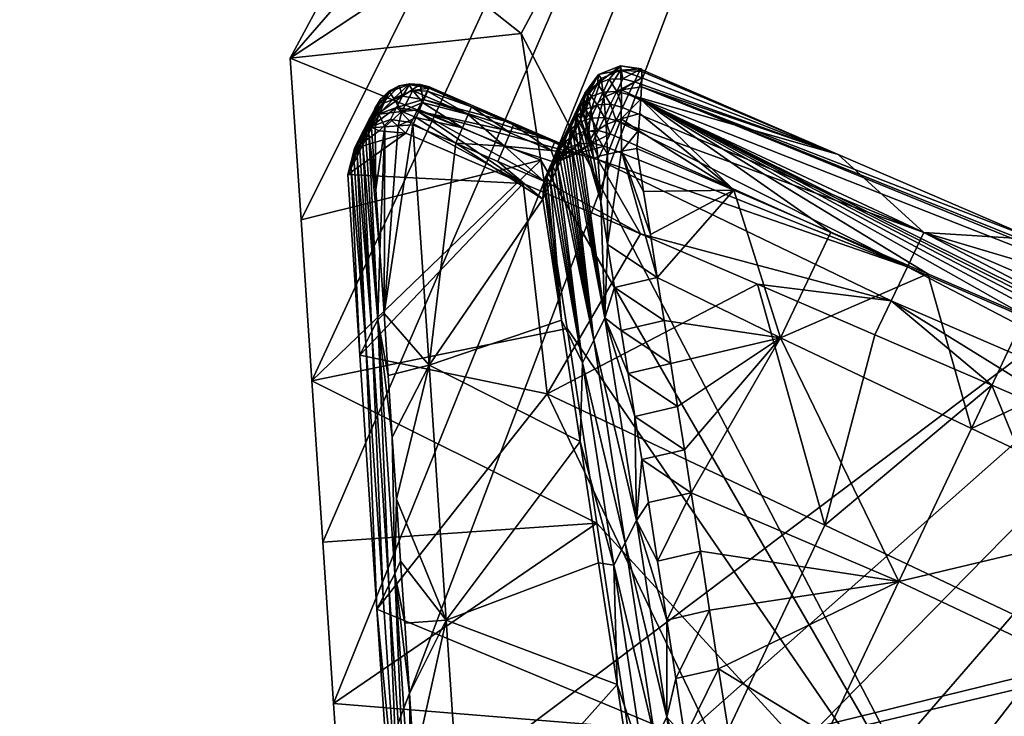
# Model space of a CAD drawing. Header units: millimetres. Extents: x -276 to 343, y -58 to 484.
# Tile 6 of 233: x -208 to -196, y -30 to -22. Entities that reach past the tile are written whole.
import ezdxf

# ---------------------------------------------------------------- set-up
doc = ezdxf.new("R2010")
doc.units = ezdxf.units.MM
doc.header["$MEASUREMENT"] = 0
doc.layers.add('Default', color=7, linetype='Continuous', true_color=0x000000)

msp = doc.modelspace()

# ---------------------------------------------------------------- meshes
at = {"layer": 'Default'}
mesh = msp.add_polyface(dxfattribs=at)
corners = [(-179.065, -16.546, 471.675), (-182.597, -14.38, 473.047), (-189, -3.082, 474.759), (-186.036, -12.162, 474.513), (-189.373, -9.89, 476.082), (-188.622, 3.723, 473.436), (-173.363, -6.099, 467.521), (-188.238, 10.528, 472.114), (-173.999, -2.648, 467.235), (-173.79, -4.382, 467.424), (-172.723, -7.755, 467.523), (-171.875, -9.304, 467.429), (-203.956, -21.343, 5), (-189.403, 5.649, 230.697), (-195.954, -7.8, 117.781), (-188.639, -20.363, 235.241), (-173.383, -2.746, 466.252), (-173.916, 6.551, 464.988), (-175.708, 31.606, 456.573), (-190.33, 4.592, 230.788), (-204.758, -24.361, 5), (-204.627, -26.296, 5), (-204.497, -28.234, 5), (-204.367, -30.171, 5), (-173.383, -2.746, 466.252), (-188.639, -20.363, 235.241), (-172.883, -5.638, 466.516), (-178.056, -12.539, 334.872), (-174.425, -8.351, 389.851), (-176.192, -14.89, 349.029), (-185.319, -20.908, 224.915), (-187.626, 4.778, 230.565), (-181.687, -16.722, 279.894), (-181.687, -16.722, 279.894), (-180.335, 18.249, 343.358), (-178.056, -12.539, 334.872), (-174.425, -8.351, 389.851), (-188.95, -25.089, 169.936), (-194.891, -8.681, 117.778), (-201.497, -0.884, 484.781), (-198.697, -3.355, 482.699), (-191.414, -8.798, 479.149), (-195.737, -5.793, 480.751), (-192.614, -8.205, 478.919), (-189.328, -10.597, 477.187), (-182.497, -15.179, 474.096), (-207.962, 6.358, 491.99), (-170.279, -20.849, 471.643), (-198.302, 36.245, 483.139), (-190.727, -7.707, 479.907), (-189, -3.082, 474.759), (-189.373, -9.89, 476.082), (-192.693, -7.498, 477.819), (-195.857, -5.087, 479.652), (-194.911, 7.727, 476.906), (-198.864, -2.652, 481.599), (-189, -3.082, 474.759), (-189.328, -10.597, 477.187), (-192.614, -8.205, 478.919), (-189.373, -9.89, 476.082), (-195.737, -5.793, 480.751), (-192.693, -7.498, 477.819), (-198.697, -3.355, 482.699), (-195.857, -5.087, 479.652), (-201.497, -0.884, 484.781), (-198.864, -2.652, 481.599), (-204.14, 1.633, 487.012), (-204.416, 2.336, 485.906), (-201.717, -0.179, 483.678), (-189.373, -9.89, 476.082), (-186.036, -12.162, 474.513), (-189.328, -10.597, 477.187), (-182.497, -15.179, 474.096), (-200.069, -0.931, 485.564), (-208.138, 6.559, 492.185), (-200.641, -1.185, 485.118), (-199.569, -0.349, 485.524), (-207.486, 6.811, 492.506), (-200.069, -0.931, 485.564), (-191.279, -8.277, 479.87), (-191.765, -8.539, 479.334), (-190.801, -7.675, 479.921), (-191.279, -8.277, 479.87), (-170.915, -21.361, 471.553), (-170.516, -20.724, 471.716), (-203.172, -21.285, 5), (-195.954, -7.8, 117.781), (-194.891, -8.681, 117.778), (-188.693, 5.686, 230.559), (-187.626, 4.778, 230.565), (-189.403, 5.649, 230.697), (-203.956, -21.343, 5), (-190.33, 4.592, 230.788)]
mesh.append_faces([[corners[k] for k in face] for face in [(0, 1, 2, 2), (1, 3, 2, 2), (3, 4, 2, 2), (2, 5, 6, 6), (5, 7, 8, 8), (8, 9, 5, 5), (9, 6, 5, 5), (6, 10, 2, 2), (10, 11, 0, 0), (0, 2, 10, 10), (12, 13, 14, 14), (15, 16, 17, 17), (18, 19, 15, 15), (20, 21, 19, 19), (21, 22, 19, 19), (22, 23, 19, 19), (24, 25, 26, 26), (27, 28, 29, 29), (30, 31, 32, 32), (33, 34, 35, 35), (35, 34, 36, 36), (31, 37, 38, 38), (39, 40, 41, 41), (40, 42, 41, 41), (42, 43, 41, 41), (43, 44, 41, 41), (44, 45, 41, 41), (41, 46, 39, 39), (47, 48, 49, 49), (50, 51, 52, 52), (52, 53, 54, 54), (53, 55, 54, 54), (54, 56, 52, 52), (57, 58, 59, 59), (58, 60, 61, 61), (60, 62, 63, 63), (62, 64, 65, 65), (64, 66, 67, 67), (67, 68, 64, 64), (68, 65, 64, 64), (65, 63, 62, 62), (63, 61, 60, 60), (61, 59, 58, 58), (69, 70, 71, 71), (72, 71, 70, 70), (73, 74, 75, 75), (76, 77, 78, 78), (79, 73, 75, 75), (79, 75, 80, 80), (81, 76, 78, 78), (81, 78, 82, 82), (83, 79, 80, 80), (84, 81, 82, 82), (85, 86, 87, 87), (86, 88, 89, 89), (89, 87, 86, 86), (90, 91, 92, 92)]])
mesh = msp.add_polyface(dxfattribs=at)
corners = [(-203.172, -21.285, 5), (-203.956, -21.343, 5), (-195.954, -7.8, 117.781), (-190.33, 4.592, 230.788), (-204.888, -22.423, 5), (-204.758, -24.361, 5), (-204.367, -30.171, 5), (-204.236, -32.109, 5), (-204.106, -34.046, 5), (-188.639, -20.363, 235.241), (-203.976, -35.984, 5), (-171.14, -18.554, 115.822), (-179.682, -31.673, 5), (-180.322, -31.361, 5), (-188.639, -20.363, 235.241), (-196.211, -49.101, 4.999), (-165.084, -13.005, 464.53), (-171.015, -18.246, 349.661), (-177.089, -27.378, 233.6), (-177.758, -27.712, 233.504), (-171.879, -18.308, 349.537), (-177.758, -27.712, 233.504), (-178.79, -27.736, 233.389), (-172.226, -18.25, 349.497), (-179.209, -27.65, 233.351), (-173.107, -17.947, 349.402), (-180.259, -27.259, 233.26), (-174.405, -17.105, 349.262), (-181.766, -26.265, 233.122), (-175.772, -15.585, 349.092), (-183.313, -24.574, 232.951), (-183.78, -23.824, 232.888), (-190.67, -33.355, 119.53), (-176.192, -14.89, 349.029), (-172.979, -21.628, 291.246), (-176.335, -26.369, 233.997), (-176.743, -27.019, 233.621), (-179.691, -31.109, 176.748), (-188.95, -25.089, 169.936), (-185.319, -20.908, 224.915), (-181.687, -16.722, 279.894), (-178.056, -12.539, 334.872), (-191.184, -32.552, 119.466), (-196.214, -33.453, 59.979), (-194.891, -8.681, 117.778), (-192.582, -29.271, 114.958), (-188.95, -25.089, 169.936), (-188.95, -25.089, 169.936), (-187.626, 4.778, 230.565), (-185.319, -20.908, 224.915), (-202.114, -22.125, 5), (-196.214, -33.453, 59.979), (-201.877, -23.646, 5), (-201.564, -25.669, 5), (-201.206, -28.005, 5), (-181.656, -31.806, 5), (-186.404, -40.591, 62.249), (-173.106, -18.681, 115.896), (-170.802, -21.888, 470.787), (-191.414, -8.798, 479.149), (-182.497, -15.179, 474.096), (-203.956, -21.343, 5), (-203.172, -21.285, 5), (-204.888, -22.423, 5), (-204.367, -30.171, 5), (-204.497, -28.234, 5), (-201.206, -28.005, 5), (-204.627, -26.296, 5), (-204.758, -24.361, 5), (-201.877, -23.646, 5), (-202.114, -22.125, 5), (-201.564, -25.669, 5), (-200.834, -30.46, 5), (-186.036, -12.162, 474.513), (-182.597, -14.38, 473.047), (-182.497, -15.179, 474.096), (-179.065, -16.546, 471.675), (-175.449, -18.66, 470.392), (-175.344, -19.5, 471.431), (-170.915, -21.361, 471.553), (-191.765, -8.539, 479.334), (-171.261, -21.638, 470.923), (-170.516, -20.724, 471.716), (-191.279, -8.277, 479.87), (-170.915, -21.361, 471.553), (-181.656, -31.806, 5), (-173.106, -18.681, 115.896), (-180.322, -31.361, 5), (-194.891, -8.681, 117.778), (-202.114, -22.125, 5), (-203.172, -21.285, 5), (-179.682, -31.673, 5), (-171.14, -18.554, 115.822), (-179.152, -32.798, 5), (-204.888, -22.423, 5), (-190.33, 4.592, 230.788), (-203.956, -21.343, 5)]
mesh.append_faces([[corners[k] for k in face] for face in [(0, 1, 2, 2), (3, 4, 5, 5), (6, 7, 3, 3), (7, 8, 9, 9), (8, 10, 9, 9), (9, 3, 7, 7), (11, 12, 13, 13), (14, 15, 16, 16), (17, 18, 19, 19), (20, 21, 22, 22), (23, 20, 22, 22), (23, 22, 24, 24), (25, 23, 24, 24), (25, 24, 26, 26), (27, 25, 26, 26), (27, 26, 28, 28), (29, 27, 28, 28), (29, 28, 30, 30), (31, 30, 32, 32), (33, 29, 30, 30), (33, 30, 31, 31), (34, 35, 36, 36), (35, 37, 36, 36), (38, 39, 31, 31), (39, 40, 31, 31), (40, 41, 33, 33), (31, 42, 38, 38), (33, 31, 40, 40), (43, 44, 45, 45), (45, 44, 46, 46), (47, 48, 49, 49), (50, 51, 52, 52), (52, 51, 53, 53), (53, 51, 54, 54), (44, 43, 50, 50), (55, 56, 57, 57), (58, 59, 60, 60), (61, 62, 63, 63), (64, 65, 66, 66), (65, 67, 66, 66), (67, 68, 69, 69), (68, 63, 69, 69), (70, 69, 63, 63), (69, 71, 67, 67), (71, 66, 67, 67), (66, 72, 64, 64), (62, 70, 63, 63), (73, 74, 75, 75), (74, 76, 75, 75), (76, 77, 78, 78), (78, 75, 76, 76), (79, 80, 81, 81), (82, 83, 84, 84), (85, 86, 87, 87), (88, 89, 90, 90), (91, 92, 93, 93), (94, 95, 96, 96)]])
mesh = msp.add_polyface(dxfattribs=at)
corners = [(-203.845, -37.919, 5), (-188.639, -20.363, 235.241), (-203.976, -35.984, 5), (-188.639, -20.363, 235.241), (-203.845, -37.919, 5), (-203.591, -39.668, 5), (-203.086, -41.355, 5), (-202.354, -42.964, 5), (-201.423, -44.474, 4.999), (-200.317, -45.865, 4.999), (-199.062, -47.111, 4.999), (-197.685, -48.199, 4.999), (-196.211, -49.101, 4.999), (-194.853, -49.722, 4.999), (-193.446, -50.162, 4.999), (-187.046, -48.453, 5), (-192.028, -50.384, 4.999), (-190.639, -50.359, 4.999), (-183.78, -23.824, 232.888), (-190.67, -33.355, 119.53), (-191.184, -32.552, 119.466), (-192.766, -46.24, 5.012), (-194.321, -45.554, 5), (-184.351, -36.966, 120.068), (-196.335, -44.154, 5), (-186.038, -36.832, 119.925), (-196.335, -44.154, 5), (-198.051, -42.279, 5), (-187.245, -36.353, 119.838), (-198.051, -42.279, 5), (-199.282, -40.06, 5), (-196.214, -33.453, 59.979), (-199.845, -37.63, 5), (-192.582, -29.271, 114.958), (-188.95, -25.089, 169.936), (-185.55, -36.947, 119.961), (-188.948, -35.212, 119.702), (-199.845, -37.63, 5), (-200.176, -34.96, 5), (-196.214, -33.453, 59.979), (-201.206, -28.005, 5), (-200.834, -30.46, 5), (-200.48, -32.843, 5), (-203.845, -37.919, 5), (-203.976, -35.984, 5), (-199.845, -37.63, 5), (-204.106, -34.046, 5), (-200.176, -34.96, 5), (-204.236, -32.109, 5), (-200.48, -32.843, 5), (-204.367, -30.171, 5), (-200.834, -30.46, 5), (-190.639, -50.359, 4.999), (-192.028, -50.384, 4.999), (-193.446, -50.162, 4.999), (-194.853, -49.722, 4.999), (-192.766, -46.24, 5.012), (-196.211, -49.101, 4.999), (-197.685, -48.199, 4.999), (-199.062, -47.111, 4.999), (-196.335, -44.154, 5), (-200.317, -45.865, 4.999), (-201.423, -44.474, 4.999), (-198.051, -42.279, 5), (-202.354, -42.964, 5), (-203.086, -41.355, 5), (-203.591, -39.668, 5), (-199.282, -40.06, 5), (-194.321, -45.554, 5), (-191.045, -46.365, 4.997), (-186.17, -47.095, 5)]
mesh.append_faces([[corners[k] for k in face] for face in [(0, 1, 2, 2), (3, 4, 5, 5), (5, 6, 3, 3), (6, 7, 3, 3), (7, 8, 3, 3), (8, 9, 3, 3), (9, 10, 3, 3), (10, 11, 3, 3), (11, 12, 3, 3), (13, 14, 15, 15), (14, 16, 15, 15), (16, 17, 15, 15), (18, 19, 20, 20), (21, 22, 23, 23), (22, 24, 25, 25), (26, 27, 28, 28), (29, 30, 31, 31), (30, 32, 31, 31), (31, 33, 20, 20), (33, 34, 20, 20), (35, 23, 22, 22), (25, 35, 22, 22), (28, 25, 24, 24), (36, 28, 27, 27), (19, 36, 31, 31), (20, 19, 31, 31), (29, 31, 36, 36), (37, 38, 39, 39), (40, 39, 41, 41), (41, 39, 42, 42), (42, 39, 38, 38), (43, 44, 45, 45), (44, 46, 47, 47), (46, 48, 49, 49), (48, 50, 51, 51), (52, 53, 54, 54), (54, 55, 56, 56), (55, 57, 58, 58), (58, 59, 60, 60), (59, 61, 60, 60), (61, 62, 63, 63), (62, 64, 63, 63), (64, 65, 66, 66), (66, 43, 45, 45), (45, 67, 66, 66), (67, 63, 64, 64), (63, 60, 61, 61), (60, 68, 58, 58), (68, 56, 55, 55), (56, 69, 54, 54), (51, 49, 48, 48), (49, 47, 46, 46), (47, 45, 44, 44), (70, 52, 69, 69), (52, 54, 69, 69), (55, 58, 68, 68), (64, 66, 67, 67)]])
mesh = msp.add_polyface(dxfattribs=at)
corners = [(-200.68, -22.554, 13.043), (-198.308, -23.576, 13.034), (-200.752, -22.707, 11.838), (-200.825, -22.859, 10.621), (-197.278, -24.513, 9.784), (-200.897, -23.013, 9.402), (-200.972, -23.171, 8.147), (-197.474, -24.925, 6.511), (-201.047, -23.33, 6.891), (-200.727, -23.505, 14.175), (-199.562, -24.007, 14.171), (-200.707, -23.291, 14.133), (-199.562, -24.007, 14.171), (-198.397, -24.509, 14.166), (-200.677, -22.914, 13.931), (-198.308, -23.576, 13.034), (-200.68, -22.554, 13.043), (-200.666, -22.58, 13.414), (-200.68, -22.554, 13.043), (-200.671, -22.548, 13.231), (-200.666, -22.58, 13.414), (-200.665, -22.656, 13.608), (-200.668, -22.765, 13.779), (-200.689, -23.087, 14.048), (-201.129, -22.83, 10.636), (-201.27, -22.882, 10.651), (-201.197, -22.73, 11.868), (-201.057, -22.675, 11.853), (-200.967, -22.822, 10.625), (-200.895, -22.668, 11.842), (-201.202, -22.982, 9.417), (-201.04, -22.974, 9.406), (-201.115, -23.132, 8.151), (-201.277, -23.14, 8.162), (-201.19, -23.291, 6.895), (-201.194, -23.638, 4.431), (-201.449, -23.57, 4.702), (-201.118, -23.478, 5.706), (-201.118, -23.478, 5.706), (-201.261, -23.441, 5.709), (-201.047, -23.33, 6.891), (-201.047, -23.33, 6.891), (-200.972, -23.171, 8.147), (-200.972, -23.171, 8.147), (-200.897, -23.013, 9.402), (-200.897, -23.013, 9.402), (-200.825, -22.859, 10.621), (-200.825, -22.859, 10.621), (-200.752, -22.707, 11.838), (-200.752, -22.707, 11.838), (-200.68, -22.554, 13.043), (-200.921, -22.515, 13.053), (-201.184, -22.617, 13.081), (-201.122, -22.89, 13.804), (-200.911, -22.8, 13.844), (-200.922, -22.566, 13.484), (-201.152, -22.666, 13.481), (-201.273, -23.044, 13.69), (-201.122, -22.89, 13.804), (-201.152, -22.666, 13.481), (-201.095, -23.218, 13.997), (-200.913, -23.15, 14.07), (-200.911, -22.8, 13.844), (-201.122, -22.89, 13.804), (-201.229, -23.31, 13.852), (-201.095, -23.218, 13.997), (-200.68, -22.554, 13.043), (-200.921, -22.515, 13.053), (-200.671, -22.548, 13.231), (-200.922, -22.566, 13.484), (-200.666, -22.58, 13.414), (-200.665, -22.656, 13.608), (-200.911, -22.8, 13.844), (-200.668, -22.765, 13.779), (-200.677, -22.914, 13.931), (-200.913, -23.15, 14.07), (-200.689, -23.087, 14.048), (-200.707, -23.291, 14.133), (-200.707, -23.291, 14.133), (-200.908, -23.537, 14.151), (-200.727, -23.505, 14.175), (-201.184, -22.617, 13.081), (-200.922, -22.566, 13.484), (-200.921, -22.515, 13.053), (-201.078, -23.572, 14.053), (-201.078, -23.572, 14.053), (-201.195, -23.603, 13.894), (-201.152, -22.666, 13.481), (-201.095, -23.218, 13.997)]
mesh.append_faces([[corners[k] for k in face] for face in [(0, 1, 2, 2), (2, 1, 3, 3), (3, 4, 5, 5), (5, 4, 6, 6), (6, 7, 8, 8), (1, 4, 3, 3), (9, 10, 11, 11), (12, 13, 14, 14), (15, 16, 17, 17), (18, 19, 20, 20), (17, 21, 15, 15), (21, 22, 15, 15), (14, 23, 12, 12), (23, 11, 12, 12), (24, 25, 26, 26), (24, 26, 27, 27), (28, 24, 27, 27), (28, 27, 29, 29), (30, 25, 24, 24), (31, 30, 24, 24), (31, 24, 28, 28), (32, 33, 30, 30), (32, 30, 31, 31), (34, 33, 32, 32), (35, 36, 37, 37), (38, 39, 40, 40), (41, 32, 42, 42), (43, 31, 44, 44), (45, 28, 46, 46), (47, 28, 48, 48), (49, 29, 50, 50), (50, 29, 51, 51), (51, 26, 52, 52), (26, 51, 27, 27), (29, 49, 28, 28), (27, 51, 29, 29), (28, 45, 31, 31), (31, 43, 32, 32), (32, 41, 34, 34), (34, 41, 39, 39), (53, 54, 55, 55), (53, 55, 56, 56), (57, 58, 59, 59), (60, 61, 62, 62), (60, 62, 63, 63), (64, 65, 58, 58), (66, 67, 68, 68), (68, 69, 70, 70), (70, 69, 71, 71), (71, 72, 73, 73), (73, 72, 74, 74), (74, 75, 76, 76), (76, 75, 77, 77), (78, 79, 80, 80), (81, 82, 83, 83), (79, 75, 84, 84), (85, 64, 86, 86), (82, 81, 87, 87), (72, 71, 69, 69), (75, 74, 72, 72), (88, 84, 75, 75), (64, 85, 65, 65), (67, 69, 68, 68), (75, 79, 78, 78)]])
mesh = msp.add_polyface(dxfattribs=at)
corners = [(-201.368, -23.085, 13.151), (-201.399, -23.15, 12.642), (-201.241, -23.626, 13.716), (-201.429, -23.212, 12.132), (-201.158, -24.142, 13.759), (-201.241, -23.626, 13.716), (-201.282, -23.39, 13.653), (-201.301, -23.293, 13.595), (-201.337, -23.146, 13.433), (-201.707, -23.418, 4.431), (-201.449, -23.57, 4.702), (-201.194, -23.638, 4.431), (-201.473, -23.101, 10.69), (-201.514, -23.24, 10.71), (-201.442, -23.085, 11.927), (-201.4, -22.949, 11.907), (-201.387, -22.974, 10.669), (-201.314, -22.822, 11.886), (-201.27, -22.882, 10.651), (-201.197, -22.73, 11.868), (-201.546, -23.255, 9.472), (-201.587, -23.392, 9.491), (-201.46, -23.128, 9.45), (-201.343, -23.037, 9.432), (-201.202, -22.982, 9.417), (-201.535, -23.287, 8.196), (-201.621, -23.414, 8.217), (-201.418, -23.195, 8.177), (-201.277, -23.14, 8.162), (-201.493, -23.353, 6.921), (-201.61, -23.445, 6.94), (-201.352, -23.298, 6.906), (-201.19, -23.291, 6.895), (-201.564, -23.501, 5.735), (-201.423, -23.449, 5.72), (-201.261, -23.441, 5.709), (-201.368, -23.085, 13.151), (-201.348, -22.843, 13.12), (-201.399, -23.15, 12.642), (-201.399, -23.15, 12.642), (-201.429, -23.212, 12.132), (-201.429, -23.212, 12.132), (-201.46, -23.277, 11.623), (-201.46, -23.277, 11.623), (-201.49, -23.341, 11.113), (-201.49, -23.341, 11.113), (-201.52, -23.406, 10.604), (-201.52, -23.406, 10.604), (-201.551, -23.47, 10.094), (-201.704, -23.673, 4.925), (-201.261, -23.441, 5.709), (-201.449, -23.57, 4.702), (-201.184, -22.617, 13.081), (-201.348, -22.843, 13.12), (-201.551, -23.47, 10.094), (-201.704, -23.673, 4.925), (-201.449, -23.57, 4.702), (-201.118, -23.478, 5.706), (-201.273, -23.044, 13.69), (-201.152, -22.666, 13.481), (-201.313, -22.867, 13.431), (-201.229, -23.31, 13.852), (-201.122, -22.89, 13.804), (-201.241, -23.626, 13.716), (-201.195, -23.603, 13.894), (-201.282, -23.39, 13.653), (-201.301, -23.293, 13.595), (-201.273, -23.044, 13.69), (-201.337, -23.146, 13.433), (-201.337, -23.146, 13.433), (-201.313, -22.867, 13.431), (-201.368, -23.085, 13.151), (-201.348, -22.843, 13.12), (-201.348, -22.843, 13.12), (-201.184, -22.617, 13.081)]
mesh.append_faces([[corners[k] for k in face] for face in [(0, 1, 2, 2), (1, 3, 4, 4), (4, 5, 1, 1), (2, 6, 0, 0), (6, 7, 0, 0), (7, 8, 0, 0), (9, 10, 11, 11), (12, 13, 14, 14), (12, 14, 15, 15), (16, 12, 15, 15), (16, 15, 17, 17), (18, 16, 17, 17), (18, 17, 19, 19), (20, 21, 13, 13), (20, 13, 12, 12), (22, 20, 12, 12), (22, 12, 16, 16), (23, 22, 16, 16), (23, 16, 18, 18), (24, 23, 18, 18), (25, 26, 20, 20), (25, 20, 22, 22), (27, 25, 22, 22), (27, 22, 23, 23), (28, 27, 23, 23), (28, 23, 24, 24), (29, 30, 25, 25), (29, 25, 27, 27), (31, 29, 27, 27), (31, 27, 28, 28), (32, 31, 28, 28), (33, 30, 29, 29), (34, 33, 29, 29), (34, 29, 31, 31), (35, 34, 31, 31), (35, 31, 32, 32), (36, 37, 38, 38), (39, 14, 40, 40), (41, 14, 42, 42), (43, 14, 44, 44), (45, 13, 46, 46), (47, 13, 48, 48), (49, 50, 51, 51), (52, 17, 53, 53), (14, 39, 15, 15), (13, 44, 14, 14), (15, 53, 17, 17), (17, 52, 19, 19), (21, 54, 13, 13), (35, 55, 34, 34), (37, 15, 38, 38), (56, 35, 57, 57), (58, 59, 60, 60), (61, 62, 58, 58), (63, 64, 65, 65), (65, 61, 66, 66), (66, 67, 68, 68), (69, 70, 71, 71), (71, 70, 72, 72), (73, 60, 74, 74), (70, 68, 67, 67), (59, 74, 60, 60), (67, 66, 61, 61), (64, 61, 65, 65)]])
mesh = msp.add_polyface(dxfattribs=at)
corners = [(-203.911, -23.255, 4.536), (-203.946, -23.326, 3.981), (-203.861, -24, 4.536), (-204.198, -23.82), (-204.115, -23.507), (-203.498, -23.32), (-203.819, -23.294, 0), (-203.852, -23.103, 2.183), (-203.923, -23.246, 1.044), (-204.081, -23.431, 1.077), (-204.008, -23.291, 2.216), (-203.611, -23.013, 2.157), (-203.683, -23.156, 1.017), (-203.852, -23.103, 2.183), (-203.781, -22.966, 3.29), (-203.939, -23.152, 3.323), (-203.541, -22.876, 3.263), (-203.498, -23.32), (-203.819, -23.294, 0), (-203.683, -23.156, 1.017), (-203.819, -23.294, 0), (-204.115, -23.507), (-204.156, -23.74, 0.655), (-204.122, -23.669, 1.209), (-204.081, -23.431, 1.077), (-204.122, -23.669, 1.209), (-204.086, -23.601, 1.764), (-204.086, -23.601, 1.764), (-204.051, -23.533, 2.318), (-204.008, -23.291, 2.216), (-204.051, -23.533, 2.318), (-204.016, -23.462, 2.872), (-204.016, -23.462, 2.872), (-203.981, -23.394, 3.427), (-203.939, -23.152, 3.323), (-203.981, -23.394, 3.427), (-203.946, -23.326, 3.981), (-203.946, -23.326, 3.981), (-203.911, -23.255, 4.536), (-203.907, -23.144, 4.521), (-203.292, -22.916, 3.252), (-203.362, -23.052, 2.146), (-203.611, -23.013, 2.157), (-203.434, -23.195, 1.006), (-203.434, -23.195, 1.006), (-203.873, -23.025, 4.504), (-203.805, -22.912, 4.486), (-203.805, -22.912, 4.486), (-203.704, -22.818, 4.468), (-203.581, -22.753, 4.452), (-203.581, -22.753, 4.452), (-203.45, -22.728, 4.441), (-203.326, -22.736, 4.434), (-203.292, -22.916, 3.252), (-204.115, -23.507), (-203.861, -24, 4.536), (-203.867, -23.253, 4.71), (-203.911, -23.255, 4.536), (-203.754, -23.246, 4.866), (-203.823, -23.093, 4.756), (-203.549, -23.062, 4.954), (-203.645, -22.906, 4.809), (-203.549, -23.062, 4.954), (-203.417, -22.808, 4.779), (-203.645, -22.906, 4.809), (-203.695, -22.824, 4.609), (-203.865, -23.027, 4.59), (-203.823, -23.093, 4.756), (-203.645, -22.906, 4.809), (-203.462, -22.736, 4.598), (-203.645, -22.906, 4.809), (-203.417, -22.808, 4.779), (-203.911, -23.255, 4.536), (-203.907, -23.144, 4.521), (-203.873, -23.025, 4.504), (-203.805, -22.912, 4.486), (-203.704, -22.818, 4.468), (-203.581, -22.753, 4.452), (-203.45, -22.728, 4.441), (-203.375, -23.132, 4.99), (-203.59, -23.234, 4.968), (-203.414, -23.222, 5), (-203.59, -23.234, 4.968), (-203.754, -23.246, 4.866), (-203.867, -23.253, 4.71), (-203.867, -23.253, 4.71), (-203.823, -23.093, 4.756), (-203.298, -22.953, 4.905)]
mesh.append_faces([[corners[k] for k in face] for face in [(0, 1, 2, 2), (3, 4, 5, 5), (4, 6, 5, 5), (7, 8, 9, 9), (7, 9, 10, 10), (11, 12, 8, 8), (11, 8, 13, 13), (14, 7, 10, 10), (14, 10, 15, 15), (16, 11, 13, 13), (16, 13, 14, 14), (17, 18, 19, 19), (20, 21, 8, 8), (22, 23, 24, 24), (25, 26, 24, 24), (27, 28, 29, 29), (30, 31, 29, 29), (32, 33, 34, 34), (35, 36, 34, 34), (37, 38, 39, 39), (40, 41, 42, 42), (41, 43, 42, 42), (44, 17, 19, 19), (39, 45, 37, 37), (45, 46, 37, 37), (47, 48, 14, 14), (48, 49, 14, 14), (50, 51, 16, 16), (51, 52, 16, 16), (9, 8, 21, 21), (29, 24, 27, 27), (19, 42, 43, 43), (8, 12, 20, 20), (34, 29, 32, 32), (14, 15, 47, 47), (42, 16, 53, 53), (16, 14, 49, 49), (54, 22, 24, 24), (34, 37, 46, 46), (52, 53, 16, 16), (55, 56, 57, 57), (56, 55, 58, 58), (59, 60, 61, 61), (62, 63, 64, 64), (65, 66, 67, 67), (65, 67, 68, 68), (69, 65, 70, 70), (69, 70, 71, 71), (72, 66, 73, 73), (73, 66, 74, 74), (74, 66, 75, 75), (75, 65, 76, 76), (76, 65, 77, 77), (77, 69, 78, 78), (79, 80, 81, 81), (82, 60, 83, 83), (83, 59, 84, 84), (85, 86, 72, 72), (59, 83, 60, 60), (62, 87, 63, 63), (66, 72, 86, 86), (65, 75, 66, 66), (69, 77, 65, 65), (62, 80, 79, 79)]])
mesh = msp.add_polyface(dxfattribs=at)
corners = [(-203.498, -23.32), (-203.434, -23.195, 1.006), (-202.09, -23.925), (-201.194, -23.638, 4.431), (-203.362, -23.052, 2.146), (-201.707, -23.418, 4.431), (-201.707, -23.418, 4.431), (-203.292, -22.916, 3.252), (-202.2, -23.207, 4.431), (-202.2, -23.207, 4.431), (-203.218, -22.767, 4.431), (-203.218, -22.767, 4.431), (-203.292, -22.916, 3.252), (-203.326, -22.736, 4.434), (-202.206, -23.222, 4.646), (-202.247, -23.316, 4.83), (-201.754, -23.529, 4.83), (-201.714, -23.433, 4.646), (-202.752, -23.099, 4.83), (-202.821, -23.259, 4.958), (-202.316, -23.476, 4.958), (-202.247, -23.316, 4.83), (-202.711, -23.005, 4.646), (-201.843, -23.9, 5), (-202.316, -23.476, 4.958), (-202.396, -23.662, 5), (-202.396, -23.662, 5), (-202.9, -23.443, 5), (-202.9, -23.443, 5), (-203.375, -23.132, 4.99), (-203.414, -23.222, 5), (-203.218, -22.767, 4.431), (-202.2, -23.207, 4.431), (-201.714, -23.433, 4.646), (-201.707, -23.418, 4.431), (-203.335, -23.041, 4.959), (-203.298, -22.953, 4.905), (-203.265, -22.876, 4.828), (-203.239, -22.818, 4.735), (-203.223, -22.781, 4.633), (-203.216, -22.765, 4.529), (-201.449, -23.57, 4.702), (-201.704, -23.673, 4.925), (-202.206, -23.222, 4.646), (-201.449, -23.57, 4.702), (-201.621, -23.414, 8.217), (-201.662, -23.55, 8.236), (-201.587, -23.392, 9.491), (-201.546, -23.255, 9.472), (-201.696, -23.572, 6.961), (-201.737, -23.709, 6.981), (-201.61, -23.445, 6.94), (-201.535, -23.287, 8.196), (-201.767, -23.72, 5.775), (-201.681, -23.593, 5.754), (-201.564, -23.501, 5.735), (-201.551, -23.47, 10.094), (-201.581, -23.535, 9.585), (-201.581, -23.535, 9.585), (-201.612, -23.599, 9.076), (-201.612, -23.599, 9.076), (-201.642, -23.664, 8.566), (-201.642, -23.664, 8.566), (-201.673, -23.726, 8.057), (-201.703, -23.791, 7.547), (-201.704, -23.673, 4.925), (-201.423, -23.449, 5.72), (-203.45, -22.728, 4.441), (-203.216, -22.765, 4.529), (-203.326, -22.736, 4.434), (-203.218, -22.767, 4.431), (-203.216, -22.765, 4.529), (-203.462, -22.736, 4.598), (-203.223, -22.781, 4.633), (-203.223, -22.781, 4.633), (-203.417, -22.808, 4.779), (-203.239, -22.818, 4.735), (-203.239, -22.818, 4.735), (-203.265, -22.876, 4.828), (-203.265, -22.876, 4.828), (-203.298, -22.953, 4.905), (-203.298, -22.953, 4.905), (-203.549, -23.062, 4.954), (-203.335, -23.041, 4.959), (-203.335, -23.041, 4.959), (-203.375, -23.132, 4.99)]
mesh.append_faces([[corners[k] for k in face] for face in [(0, 1, 2, 2), (3, 4, 5, 5), (6, 7, 8, 8), (9, 7, 10, 10), (7, 6, 4, 4), (4, 2, 1, 1), (11, 12, 13, 13), (14, 15, 16, 16), (14, 16, 17, 17), (18, 19, 20, 20), (18, 20, 21, 21), (22, 18, 15, 15), (22, 15, 14, 14), (23, 24, 25, 25), (26, 24, 27, 27), (28, 29, 30, 30), (31, 22, 32, 32), (32, 33, 34, 34), (29, 19, 35, 35), (35, 19, 36, 36), (36, 18, 37, 37), (37, 18, 38, 38), (38, 22, 39, 39), (39, 22, 40, 40), (40, 22, 31, 31), (41, 16, 42, 42), (33, 32, 43, 43), (16, 41, 17, 17), (21, 20, 16, 16), (19, 27, 24, 24), (18, 36, 19, 19), (43, 32, 22, 22), (22, 38, 18, 18), (27, 19, 29, 29), (33, 44, 34, 34), (16, 20, 42, 42), (45, 46, 47, 47), (45, 47, 48, 48), (49, 50, 46, 46), (49, 46, 45, 45), (51, 49, 45, 45), (51, 45, 52, 52), (53, 50, 49, 49), (54, 53, 49, 49), (54, 49, 51, 51), (55, 54, 51, 51), (56, 47, 57, 57), (58, 47, 59, 59), (60, 46, 61, 61), (62, 46, 63, 63), (46, 60, 47, 47), (50, 64, 46, 46), (55, 65, 54, 54), (66, 65, 55, 55), (67, 68, 69, 69), (69, 68, 70, 70), (71, 72, 73, 73), (74, 75, 76, 76), (77, 75, 78, 78), (79, 75, 80, 80), (81, 82, 83, 83), (84, 82, 85, 85), (75, 74, 72, 72), (72, 71, 67, 67)]])
mesh = msp.add_polyface(dxfattribs=at)
corners = [(-196.412, -32.324), (-197.696, -35.035), (-201.033, -33.455), (-193.074, -33.904), (-194.358, -36.615), (-195.128, -29.611), (-199.75, -30.744), (-198.466, -28.031), (-191.79, -31.191), (-199.275, -25.136), (-197.867, -25.742), (-196.46, -26.347), (-195.052, -26.955), (-193.645, -27.56), (-191.841, -27.353, 6.479), (-197.474, -24.925, 6.511), (-197.278, -24.513, 9.784), (-192.037, -27.765, 3.206), (-197.67, -25.337, 3.237), (-200.683, -24.531), (-199.275, -25.136), (-197.867, -25.742), (-196.46, -26.347), (-195.052, -26.955), (-193.562, -25.621, 13.016), (-195.935, -24.599, 13.025), (-198.308, -23.576, 13.034), (-200.972, -23.171, 8.147), (-201.194, -23.638, 4.431), (-194.732, -34.548, 14.908), (-197.024, -33.464, 14.908), (-197.894, -35.302, 15.109), (-195.602, -36.386, 15.109), (-198.447, -30.543, 14.707), (-196.155, -31.626, 14.707), (-193.863, -32.712, 14.707), (-195.285, -29.789, 14.506), (-197.577, -28.705, 14.506), (-192.993, -30.875, 14.506), (-198.999, -25.781, 14.305), (-196.707, -26.867, 14.305), (-194.415, -27.951, 14.305), (-198.862, -35.761, 15.191), (-198.908, -35.406, 15.162), (-198.956, -35.05, 15.132), (-199.006, -34.695, 15.102), (-199.106, -33.988, 15.043), (-199.209, -33.281, 14.984), (-199.314, -32.574, 14.926), (-199.42, -31.869, 14.867), (-199.562, -24.007, 14.171), (-198.397, -24.509, 14.166), (-197.232, -25.011, 14.162), (-196.066, -25.513, 14.157), (-194.901, -26.015, 14.153), (-199.743, -29.753, 14.692), (-200.072, -27.64, 14.517), (-197.232, -25.011, 14.162), (-196.066, -25.513, 14.157), (-200.677, -22.914, 13.931), (-194.901, -26.015, 14.153), (-193.736, -26.517, 14.149), (-192.571, -27.019, 14.144), (-191.406, -27.521, 14.14), (-191.19, -26.644, 13.007), (-193.562, -25.621, 13.016), (-200.668, -22.765, 13.779), (-195.935, -24.599, 13.025), (-198.308, -23.576, 13.034), (-200.668, -22.765, 13.779), (-200.677, -22.914, 13.931), (-191.19, -26.644, 13.007), (-199.106, -33.988, 15.043), (-199.521, -34.804, 14.642), (-199.006, -34.695, 15.102), (-198.956, -35.05, 15.132), (-199.424, -35.513, 14.701), (-198.908, -35.406, 15.162), (-198.862, -35.761, 15.191)]
mesh.append_faces([[corners[k] for k in face] for face in [(0, 1, 2, 2), (3, 4, 1, 1), (3, 1, 0, 0), (5, 0, 6, 6), (5, 6, 7, 7), (8, 3, 0, 0), (8, 0, 5, 5), (9, 10, 7, 7), (10, 11, 7, 7), (11, 12, 5, 5), (12, 13, 5, 5), (5, 7, 11, 11), (14, 15, 16, 16), (17, 18, 15, 15), (19, 18, 20, 20), (20, 18, 21, 21), (21, 18, 22, 22), (22, 18, 23, 23), (24, 16, 25, 25), (25, 16, 26, 26), (15, 27, 16, 16), (18, 28, 15, 15), (17, 23, 18, 18), (29, 30, 31, 31), (29, 31, 32, 32), (33, 30, 34, 34), (35, 34, 30, 30), (35, 30, 29, 29), (36, 37, 33, 33), (36, 33, 34, 34), (38, 36, 34, 34), (39, 37, 40, 40), (41, 40, 37, 37), (41, 37, 36, 36), (42, 31, 43, 43), (43, 31, 44, 44), (44, 31, 45, 45), (45, 31, 46, 46), (46, 30, 47, 47), (47, 30, 48, 48), (48, 33, 49, 49), (50, 39, 51, 51), (51, 39, 52, 52), (52, 40, 53, 53), (53, 40, 54, 54), (30, 46, 31, 31), (33, 48, 30, 30), (37, 55, 33, 33), (40, 52, 39, 39), (39, 56, 37, 37), (41, 54, 40, 40), (57, 58, 59, 59), (58, 60, 59, 59), (60, 61, 59, 59), (61, 62, 59, 59), (62, 63, 59, 59), (64, 65, 66, 66), (65, 67, 66, 66), (67, 68, 66, 66), (69, 70, 71, 71), (72, 73, 74, 74), (74, 73, 75, 75), (75, 76, 77, 77), (77, 76, 78, 78)]])
mesh = msp.add_polyface(dxfattribs=at)
corners = [(-200.683, -24.531), (-199.275, -25.136), (-201.804, -26.451), (-198.466, -28.031), (-201.242, -25.808, 9.451), (-200.865, -28.242, 9.547), (-200.728, -27.974, 11.826), (-201.108, -25.539, 11.681), (-201.376, -26.08, 7.221), (-201.002, -28.511, 7.269), (-201.63, -25.568, 5), (-201.406, -27.025, 5), (-201.429, -23.212, 12.132), (-201.46, -23.277, 11.623), (-201.49, -23.341, 11.113), (-201.52, -23.406, 10.604), (-201.551, -23.47, 10.094), (-201.581, -23.535, 9.585), (-201.612, -23.599, 9.076), (-201.642, -23.664, 8.566), (-201.673, -23.726, 8.057), (-201.703, -23.791, 7.547), (-200.476, -28.462, 14.116), (-200.586, -27.757, 14.058), (-200.667, -27.242, 14.015), (-200.749, -26.724, 13.972), (-200.83, -26.209, 13.93), (-200.912, -25.691, 13.887), (-200.994, -25.175, 13.844), (-201.076, -24.658, 13.802), (-201.158, -24.142, 13.759), (-201.047, -23.33, 6.891), (-197.474, -24.925, 6.511), (-201.118, -23.478, 5.706), (-201.194, -23.638, 4.431), (-203.362, -23.052, 2.146), (-201.194, -23.638, 4.431), (-200.683, -24.531), (-197.67, -25.337, 3.237), (-199.962, -28.343, 14.575), (-197.577, -28.705, 14.506), (-200.072, -27.64, 14.517), (-198.999, -25.781, 14.305), (-200.153, -27.123, 14.474), (-200.235, -26.605, 14.431), (-200.316, -26.089, 14.389), (-200.398, -25.572, 14.346), (-200.48, -25.056, 14.303), (-199.562, -24.007, 14.171), (-200.562, -24.539, 14.26), (-200.645, -24.023, 14.218), (-200.727, -23.505, 14.175), (-198.397, -24.509, 14.166), (-197.232, -25.011, 14.162), (-200.677, -22.914, 13.931), (-200.727, -23.505, 14.175), (-200.908, -23.537, 14.151), (-200.645, -24.023, 14.218), (-200.645, -24.023, 14.218), (-200.562, -24.539, 14.26), (-200.562, -24.539, 14.26), (-200.48, -25.056, 14.303), (-200.48, -25.056, 14.303), (-200.994, -25.175, 13.844), (-200.398, -25.572, 14.346), (-200.912, -25.691, 13.887), (-200.316, -26.089, 14.389), (-200.83, -26.209, 13.93), (-200.235, -26.605, 14.431), (-200.749, -26.724, 13.972), (-200.153, -27.123, 14.474), (-200.667, -27.242, 14.015), (-200.072, -27.64, 14.517), (-200.476, -28.462, 14.116), (-200.586, -27.757, 14.058), (-201.076, -24.658, 13.802), (-201.076, -24.658, 13.802), (-201.078, -23.572, 14.053), (-201.158, -24.142, 13.759), (-201.158, -24.142, 13.759), (-201.195, -23.603, 13.894), (-201.241, -23.626, 13.716), (-201.195, -23.603, 13.894), (-201.078, -23.572, 14.053), (-200.908, -23.537, 14.151)]
mesh.append_faces([[corners[k] for k in face] for face in [(0, 1, 2, 2), (3, 2, 1, 1), (4, 5, 6, 6), (4, 6, 7, 7), (8, 9, 5, 5), (8, 5, 4, 4), (10, 11, 8, 8), (12, 13, 7, 7), (13, 14, 7, 7), (14, 15, 7, 7), (15, 16, 4, 4), (16, 17, 4, 4), (17, 18, 4, 4), (18, 19, 4, 4), (19, 20, 4, 4), (20, 21, 8, 8), (22, 23, 6, 6), (23, 24, 6, 6), (24, 25, 6, 6), (25, 26, 7, 7), (26, 27, 7, 7), (27, 28, 7, 7), (28, 29, 7, 7), (29, 30, 7, 7), (7, 6, 25, 25), (4, 7, 15, 15), (9, 8, 11, 11), (8, 4, 20, 20), (30, 12, 7, 7), (31, 32, 33, 33), (33, 32, 34, 34), (35, 36, 37, 37), (37, 34, 38, 38), (39, 40, 41, 41), (41, 42, 43, 43), (43, 42, 44, 44), (44, 42, 45, 45), (45, 42, 46, 46), (46, 42, 47, 47), (47, 48, 49, 49), (49, 48, 50, 50), (50, 48, 51, 51), (42, 48, 47, 47), (52, 53, 54, 54), (55, 56, 57, 57), (58, 56, 59, 59), (60, 56, 61, 61), (62, 63, 64, 64), (64, 65, 66, 66), (66, 67, 68, 68), (68, 69, 70, 70), (70, 71, 72, 72), (73, 72, 74, 74), (74, 72, 71, 71), (71, 70, 69, 69), (69, 68, 67, 67), (67, 66, 65, 65), (65, 64, 63, 63), (63, 62, 75, 75), (76, 77, 78, 78), (79, 80, 81, 81), (82, 78, 77, 77), (83, 75, 84, 84), (84, 75, 62, 62)]])
mesh = msp.add_polyface(dxfattribs=at)
corners = [(-189.736, -35.484), (-194.358, -36.615), (-193.074, -33.904), (-188.452, -32.771), (-191.79, -31.191), (-185.114, -34.351), (-186.398, -37.064), (-193.645, -27.56), (-192.237, -28.166), (-195.128, -29.611), (-190.829, -28.771), (-189.422, -29.376), (-188.014, -29.982), (-186.606, -30.587), (-185.199, -31.195), (-191.841, -27.353, 6.479), (-197.278, -24.513, 9.784), (-191.645, -26.941, 9.753), (-186.209, -29.781, 6.448), (-186.013, -29.369, 9.721), (-192.037, -27.765, 3.206), (-197.474, -24.925, 6.511), (-186.405, -30.193, 3.174), (-195.052, -26.955), (-193.645, -27.56), (-192.237, -28.166), (-190.829, -28.771), (-189.422, -29.376), (-188.014, -29.982), (-186.606, -30.587), (-186.445, -28.689, 12.989), (-188.818, -27.666, 12.998), (-188.818, -27.666, 12.998), (-191.19, -26.644, 13.007), (-193.562, -25.621, 13.016), (-191.571, -33.796, 14.707), (-193.863, -32.712, 14.707), (-194.732, -34.548, 14.908), (-192.44, -35.634, 14.908), (-189.278, -34.882, 14.707), (-192.993, -30.875, 14.506), (-196.155, -31.626, 14.707), (-190.701, -31.959, 14.506), (-188.408, -33.044, 14.506), (-186.116, -34.128, 14.506), (-186.986, -35.966, 14.707), (-192.123, -29.037, 14.305), (-194.415, -27.951, 14.305), (-195.285, -29.789, 14.506), (-189.831, -30.121, 14.305), (-187.539, -31.207, 14.305), (-185.247, -32.291, 14.305), (-194.901, -26.015, 14.153), (-193.736, -26.517, 14.149), (-192.571, -27.019, 14.144), (-191.406, -27.521, 14.14), (-190.241, -28.025, 14.135), (-190.241, -28.025, 14.135), (-189.076, -28.527, 14.131), (-187.91, -29.029, 14.126), (-187.91, -29.029, 14.126), (-186.745, -29.531, 14.122), (-185.58, -30.033, 14.118), (-185.58, -30.033, 14.118), (-181.841, -31.031, 13.86), (-181.78, -30.904, 13.707), (-191.406, -27.521, 14.14), (-200.677, -22.914, 13.931), (-191.19, -26.644, 13.007)]
mesh.append_faces([[corners[k] for k in face] for face in [(0, 1, 2, 2), (3, 0, 2, 2), (3, 2, 4, 4), (5, 6, 0, 0), (5, 0, 3, 3), (7, 8, 9, 9), (8, 10, 4, 4), (10, 11, 4, 4), (11, 12, 3, 3), (12, 13, 3, 3), (13, 14, 3, 3), (4, 9, 8, 8), (3, 4, 11, 11), (15, 16, 17, 17), (18, 15, 17, 17), (18, 17, 19, 19), (20, 21, 15, 15), (22, 20, 15, 15), (22, 15, 18, 18), (23, 20, 24, 24), (24, 20, 25, 25), (25, 20, 26, 26), (26, 20, 27, 27), (27, 22, 28, 28), (28, 22, 29, 29), (30, 19, 31, 31), (32, 17, 33, 33), (33, 17, 34, 34), (16, 34, 17, 17), (17, 32, 19, 19), (22, 27, 20, 20), (35, 36, 37, 37), (35, 37, 38, 38), (39, 35, 38, 38), (40, 41, 36, 36), (42, 40, 36, 36), (42, 36, 35, 35), (43, 42, 35, 35), (43, 35, 39, 39), (44, 43, 39, 39), (44, 39, 45, 45), (46, 47, 48, 48), (46, 48, 40, 40), (49, 46, 40, 40), (49, 40, 42, 42), (50, 49, 42, 42), (50, 42, 43, 43), (51, 50, 43, 43), (51, 43, 44, 44), (52, 47, 53, 53), (53, 47, 54, 54), (54, 46, 55, 55), (55, 46, 56, 56), (57, 49, 58, 58), (58, 49, 59, 59), (60, 50, 61, 61), (61, 50, 62, 62), (46, 54, 47, 47), (49, 57, 46, 46), (50, 60, 49, 49), (51, 63, 50, 50), (64, 65, 66, 66), (67, 66, 68, 68), (65, 68, 66, 66)]])
mesh = msp.add_polyface(dxfattribs=at)
corners = [(-203.702, -28.751, 2.299), (-203.632, -28.613, 3.411), (-203.837, -25.562, 3.411), (-203.907, -25.701, 2.299), (-203.774, -28.892, 1.159), (-203.979, -25.843, 1.159), (-203.848, -29.037), (-204.052, -25.986), (-204.156, -23.74, 0.655), (-204.198, -23.82), (-203.861, -24, 4.536), (-203.946, -23.326, 3.981), (-203.811, -24.744, 4.536), (-203.811, -24.744, 4.536), (-203.761, -25.486, 4.536), (-203.712, -26.23, 4.536), (-203.662, -26.974, 4.536), (-203.612, -27.716, 4.536), (-204.122, -23.669, 1.209), (-204.086, -23.601, 1.764), (-204.051, -23.533, 2.318), (-204.016, -23.462, 2.872), (-203.981, -23.394, 3.427), (-203.498, -23.32), (-202.09, -23.925), (-204.198, -23.82), (-200.683, -24.531), (-201.804, -26.451), (-203.848, -29.037), (-204.052, -25.986), (-201.406, -27.025, 5), (-201.63, -25.568, 5), (-203.22, -26.107, 5), (-201.855, -24.113, 5), (-201.843, -23.9, 5), (-202.396, -23.662, 5), (-203.414, -23.222, 5), (-202.9, -23.443, 5), (-203.014, -29.171, 5), (-201.855, -24.113, 5), (-201.63, -25.568, 5), (-201.825, -24.048, 5.509), (-201.703, -23.791, 7.547), (-201.733, -23.855, 7.038), (-201.376, -26.08, 7.221), (-201.764, -23.919, 6.528), (-201.794, -23.984, 6.019), (-202.09, -23.925), (-203.362, -23.052, 2.146), (-200.683, -24.531), (-204.115, -23.507), (-204.198, -23.82), (-204.156, -23.74, 0.655), (-201.704, -23.673, 4.925), (-202.316, -23.476, 4.958), (-201.843, -23.9, 5), (-201.767, -23.72, 5.775), (-201.808, -23.859, 5.795), (-201.737, -23.709, 6.981), (-201.855, -24.113, 5), (-201.825, -24.048, 5.509), (-201.843, -23.9, 5), (-201.673, -23.726, 8.057), (-201.662, -23.55, 8.236), (-201.703, -23.791, 7.547), (-201.703, -23.791, 7.547), (-201.733, -23.855, 7.038), (-201.733, -23.855, 7.038), (-201.764, -23.919, 6.528), (-201.764, -23.919, 6.528), (-201.794, -23.984, 6.019), (-201.794, -23.984, 6.019), (-201.825, -24.048, 5.509), (-201.681, -23.593, 5.754), (-201.704, -23.673, 4.925), (-203.612, -27.716, 4.536), (-203.22, -26.107, 5), (-203.662, -26.974, 4.536), (-203.712, -26.23, 4.536), (-203.761, -25.486, 4.536), (-203.761, -25.486, 4.536), (-203.754, -23.246, 4.866), (-203.811, -24.744, 4.536), (-203.861, -24, 4.536), (-203.414, -23.222, 5), (-203.014, -29.171, 5), (-203.754, -23.246, 4.866), (-203.761, -25.486, 4.536), (-203.59, -23.234, 4.968), (-203.414, -23.222, 5)]
mesh.append_faces([[corners[k] for k in face] for face in [(0, 1, 2, 2), (0, 2, 3, 3), (4, 0, 3, 3), (4, 3, 5, 5), (6, 5, 7, 7), (7, 8, 9, 9), (10, 11, 12, 12), (13, 2, 14, 14), (14, 2, 15, 15), (15, 2, 16, 16), (16, 1, 17, 17), (8, 5, 18, 18), (18, 5, 19, 19), (19, 3, 20, 20), (20, 3, 21, 21), (21, 2, 22, 22), (22, 2, 11, 11), (2, 21, 3, 3), (1, 16, 2, 2), (3, 19, 5, 5), (5, 8, 7, 7), (11, 2, 13, 13), (23, 24, 25, 25), (24, 26, 27, 27), (28, 29, 27, 27), (29, 25, 24, 24), (24, 27, 29, 29), (30, 31, 32, 32), (31, 33, 32, 32), (33, 34, 35, 35), (36, 32, 37, 37), (32, 38, 30, 30), (35, 37, 33, 33), (32, 33, 37, 37), (39, 40, 41, 41), (42, 43, 44, 44), (43, 45, 44, 44), (45, 46, 40, 40), (46, 41, 40, 40), (40, 44, 45, 45), (47, 48, 49, 49), (50, 51, 52, 52), (53, 54, 55, 55), (56, 57, 58, 58), (59, 60, 61, 61), (62, 63, 64, 64), (65, 58, 66, 66), (67, 58, 68, 68), (69, 57, 70, 70), (71, 57, 72, 72), (61, 73, 74, 74), (57, 69, 58, 58), (56, 61, 57, 57), (73, 61, 56, 56), (72, 57, 61, 61), (75, 76, 77, 77), (77, 76, 78, 78), (78, 76, 79, 79), (80, 81, 82, 82), (82, 81, 83, 83), (84, 79, 76, 76), (76, 75, 85, 85), (86, 87, 88, 88), (88, 87, 89, 89)]])
mesh = msp.add_polyface(dxfattribs=at)
corners = [(-203.501, -31.755, 2.299), (-203.43, -31.619, 3.411), (-203.632, -28.613, 3.411), (-203.702, -28.751, 2.299), (-203.573, -31.898, 1.159), (-203.774, -28.892, 1.159), (-203.646, -32.043), (-203.848, -29.037), (-203.612, -27.716, 4.536), (-203.562, -28.46, 4.536), (-203.512, -29.205, 4.536), (-203.455, -30.05, 4.536), (-203.398, -30.898, 4.536), (-203.341, -31.744, 4.536), (-203.979, -25.843, 1.159), (-196.412, -32.324), (-201.033, -33.455), (-199.75, -30.744), (-201.804, -26.451), (-198.466, -28.031), (-203.646, -32.043), (-203.848, -29.037), (-200.58, -32.515, 5), (-200.743, -31.406, 5), (-202.822, -32.027, 5), (-200.963, -29.941, 5), (-201.184, -28.482, 5), (-203.014, -29.171, 5), (-201.406, -27.025, 5), (-200.504, -30.601, 9.64), (-200.025, -32.578, 12.099), (-200.364, -30.334, 11.966), (-200.644, -30.867, 7.315), (-200.168, -32.843, 9.729), (-200.865, -28.242, 9.547), (-200.728, -27.974, 11.826), (-201.002, -28.511, 7.269), (-201.406, -27.025, 5), (-201.184, -28.482, 5), (-200.963, -29.941, 5), (-200.743, -31.406, 5), (-200.58, -32.515, 5), (-199.934, -31.984, 14.407), (-200.041, -31.281, 14.349), (-200.148, -30.576, 14.291), (-200.257, -29.871, 14.232), (-200.366, -29.168, 14.174), (-200.476, -28.462, 14.116), (-199.42, -31.869, 14.867), (-198.447, -30.543, 14.707), (-199.526, -31.164, 14.809), (-199.634, -30.459, 14.75), (-199.743, -29.753, 14.692), (-197.577, -28.705, 14.506), (-199.852, -29.048, 14.633), (-199.962, -28.343, 14.575), (-203.285, -32.591, 4.536), (-202.822, -32.027, 5), (-203.341, -31.744, 4.536), (-203.398, -30.898, 4.536), (-203.014, -29.171, 5), (-203.455, -30.05, 4.536), (-203.512, -29.205, 4.536), (-203.562, -28.46, 4.536), (-203.612, -27.716, 4.536), (-200.072, -27.64, 14.517), (-200.476, -28.462, 14.116), (-199.962, -28.343, 14.575), (-200.366, -29.168, 14.174), (-199.852, -29.048, 14.633), (-200.257, -29.871, 14.232), (-199.743, -29.753, 14.692), (-200.148, -30.576, 14.291), (-199.634, -30.459, 14.75), (-200.041, -31.281, 14.349), (-199.526, -31.164, 14.809), (-199.934, -31.984, 14.407), (-199.42, -31.869, 14.867)]
mesh.append_faces([[corners[k] for k in face] for face in [(0, 1, 2, 2), (0, 2, 3, 3), (4, 0, 3, 3), (4, 3, 5, 5), (6, 4, 7, 7), (8, 2, 9, 9), (9, 2, 10, 10), (10, 2, 11, 11), (11, 1, 12, 12), (12, 1, 13, 13), (14, 7, 5, 5), (1, 11, 2, 2), (5, 7, 4, 4), (15, 16, 17, 17), (18, 19, 17, 17), (20, 21, 17, 17), (17, 16, 20, 20), (18, 17, 21, 21), (22, 23, 24, 24), (23, 25, 24, 24), (25, 26, 27, 27), (26, 28, 27, 27), (27, 24, 25, 25), (29, 30, 31, 31), (32, 33, 29, 29), (34, 29, 31, 31), (34, 31, 35, 35), (36, 32, 29, 29), (36, 29, 34, 34), (37, 38, 36, 36), (38, 39, 36, 36), (39, 40, 32, 32), (40, 41, 32, 32), (42, 43, 30, 30), (43, 44, 31, 31), (44, 45, 31, 31), (45, 46, 31, 31), (46, 47, 35, 35), (31, 30, 43, 43), (35, 31, 46, 46), (32, 36, 39, 39), (48, 49, 50, 50), (50, 49, 51, 51), (51, 49, 52, 52), (52, 53, 54, 54), (54, 53, 55, 55), (56, 57, 58, 58), (58, 57, 59, 59), (59, 60, 61, 61), (61, 60, 62, 62), (62, 60, 63, 63), (63, 60, 64, 64), (60, 59, 57, 57), (65, 66, 67, 67), (67, 68, 69, 69), (69, 70, 71, 71), (71, 72, 73, 73), (73, 74, 75, 75), (75, 76, 77, 77), (76, 75, 74, 74), (74, 73, 72, 72), (72, 71, 70, 70), (70, 69, 68, 68), (68, 67, 66, 66)]])

doc.saveas('drawing.dxf')
